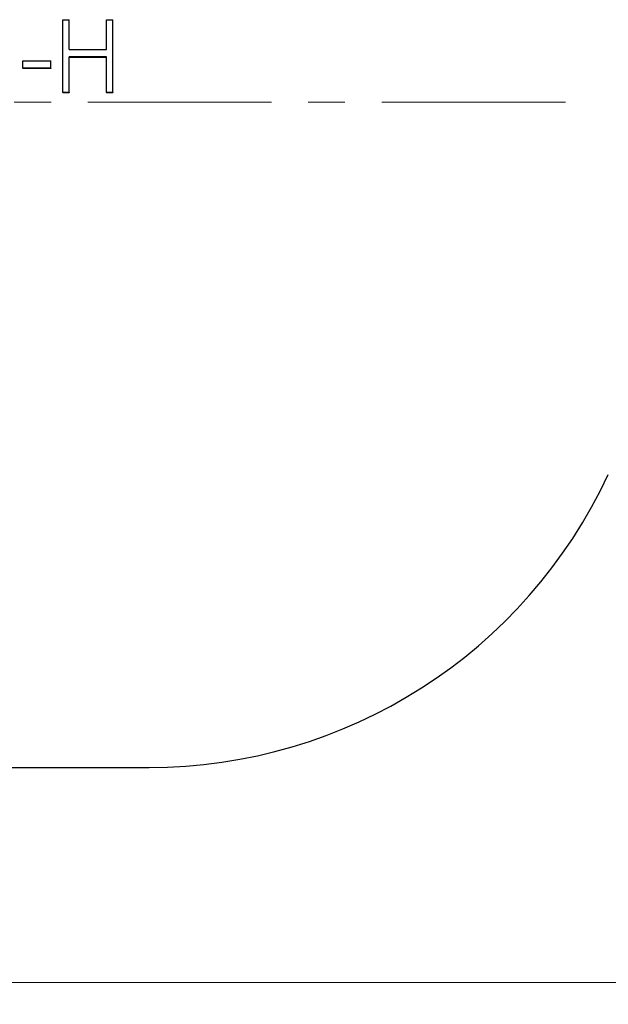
# Model space of a CAD drawing. Header units: millimetres. Extents: x 0 to 594, y 0 to 420.
# Tile 13 of 17: x 211 to 251, y 155 to 223. Entities that reach past the tile are written whole.
import ezdxf

# ---------------------------------------------------------------- set-up
doc = ezdxf.new("R2010")
doc.units = ezdxf.units.MM
doc.linetypes.add('CENTERX2', pattern=[20.32, 12.7, -2.54, 2.54, -2.54])
doc.styles.add('SLDTEXTSTYLE1', font='TXT', dxfattribs={"width": 0.7})
doc.dimstyles.new('SLDDIMSTYLE0', dxfattribs={"dimtxt": 5, "dimasz": 3.5, "dimexe": 0, "dimexo": 0.0625, "dimgap": 1.25, "dimtad": 2, "dimrnd": 1e-09, "dimzin": 12, "dimdsep": 46, "dimtxsty": 'SLDTEXTSTYLE1', "dimsah": 1, "dimcen": 0.09, "dimadec": 0, "dimazin": 3, "dimtol": 1, "dimtp": 3, "dimtm": 3, "dimtfac": 1, "dimtdec": 3, "dimtofl": 0, "dimtmove": 0, "dimatfit": 3, "dimfxl": 1, "dimfrac": 2, "dimtolj": 1, "dimarcsym": 0})

# ---------------------------------------------------------------- blocks, each defined once
blk = doc.blocks.new('_D')
at = {"color": 7, "linetype": 'Continuous', "lineweight": 0}
for p, q in [((56.967, 197.976), (56.967, 155.098)), ((316.967, 197.976), (316.967, 155.098)), ((56.967, 156.598), (316.967, 156.598))]:
    blk.add_line(p, q, dxfattribs=at)
at = {"color": 7, "linetype": 'Continuous', "lineweight": 18}
for points in [[(56.967, 156.598), (60.467, 156.098), (60.467, 157.098)], [(316.967, 156.598), (313.467, 157.098), (313.467, 156.098)]]:
    blk.add_solid(points, dxfattribs=at)
at = {"color": 7, "linetype": 'Continuous', "lineweight": 18, "char_height": 5, "attachment_point": 1, "style": 'SLDTEXTSTYLE1'}
for s, insert in [('±3', (188.862, 163.043)), ('260', (177.227, 163.043))]:
    blk.add_mtext(s, dxfattribs=dict(at, insert=insert))

msp = doc.modelspace()

# ---------------------------------------------------------------- linework, layer by layer
at = {"color": 7, "linetype": 'Continuous', "lineweight": 25}
for p, q in [((213.506, 223.19), (213.954, 223.19)), ((213.506, 218.15), (213.506, 223.19)), ((213.954, 221.127), (213.954, 223.19)), ((216.518, 221.127), (216.518, 223.19)), ((216.518, 223.19), (216.967, 223.19)), ((216.967, 218.15), (216.967, 223.19)), ((213.954, 221.127), (216.518, 221.127)), ((210.749, 220.351), (212.672, 220.351)), ((210.749, 219.834), (210.749, 220.351)), ((212.672, 219.834), (212.672, 220.351)), ((216.518, 220.61), (213.954, 220.61)), ((213.954, 218.15), (213.954, 220.61)), ((216.518, 220.576), (213.954, 220.576)), ((216.518, 218.15), (216.518, 220.61)), ((212.672, 219.834), (210.749, 219.834)), ((210.749, 219.834), (210.749, 219.809)), ((212.672, 219.809), (210.749, 219.809)), ((212.672, 219.834), (212.672, 219.809)), ((213.954, 218.15), (213.506, 218.15)), ((213.506, 218.15), (213.506, 218.143)), ((213.954, 218.143), (213.506, 218.143)), ((213.954, 218.15), (213.954, 218.143)), ((216.967, 218.15), (216.518, 218.15)), ((216.518, 218.15), (216.518, 218.143)), ((216.967, 218.143), (216.518, 218.143)), ((216.967, 218.15), (216.967, 218.143)), ((154.467, 171.476), (219.467, 171.476))]:
    msp.add_line(p, q, dxfattribs=at)
at = {"color": 7, "linetype": 'CENTERX2', "lineweight": 18}
msp.add_line((248.252, 217.476), (54.967, 217.476), dxfattribs=at)
at = {"color": 7, "linetype": 'Continuous', "lineweight": 25}
msp.add_arc((219.467, 206.482), 35.006, 270, 335.09347, dxfattribs=at)

# ---------------------------------------------------------------- dimensions: what is measured, and where the dimension line sits
at = {"color": 7, "linetype": 'Continuous', "lineweight": 18}
dim = msp.add_linear_dim(base=(316.967, 156.598), p1=(56.967, 197.976), p2=(316.967, 197.976), dimstyle='SLDDIMSTYLE0', dxfattribs=at)
dim.commit()
dim.dimension.update_dxf_attribs({"geometry": '_D', "text_midpoint": (185.935, 156.598), "dimtype": 160})

doc.saveas('drawing.dxf')
